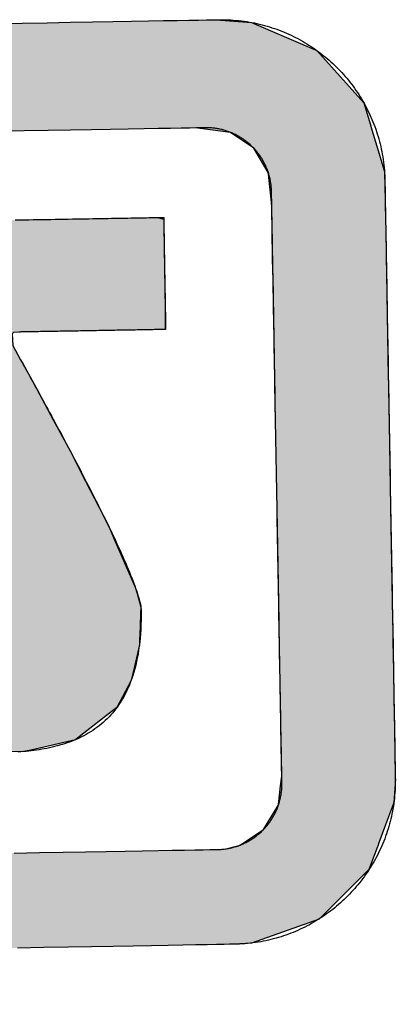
# Model space of a CAD drawing. Extents: x 1073 to 6773, y 5991 to 11616.
# Tile 29 of 58: x 3571 to 3623, y 8142 to 8277. Entities that reach past the tile are written whole.
import ezdxf

# ---------------------------------------------------------------- set-up
doc = ezdxf.new("R2010")
doc.units = 0
doc.layers.get('0').update_dxf_attribs({"linetype": 'CONTINUOUS'})
doc.layers.add('LOGO', color=7, linetype='CONTINUOUS')

# ---------------------------------------------------------------- blocks, each defined once
blk = doc.blocks.new('*U13')
at = {"layer": 'LOGO', "color": 8, "linetype": 'CONTINUOUS'}
for p, q in [((71.417, 31.226), (72.119, 31.16)), ((72.119, 31.16), (73.405, 30.582)), ((73.405, 30.582), (74.315, 29.53)), ((74.315, 29.53), (74.438, 29.093)), ((71.666, 28.992), (70.968, 29.093)), ((74.438, 29.093), (74.466, 28.992)), ((72.121, 28.669), (71.666, 28.992)), ((74.466, 28.992), (74.557, 28.669)), ((72.399, 28.183), (72.121, 28.669)), ((74.557, 28.669), (74.694, 28.183)), ((72.402, 28.152), (72.399, 28.183)), ((72.45, 27.592), (72.402, 28.152)), ((74.694, 28.183), (74.702, 28.152)), ((74.702, 28.152), (74.706, 27.592)), ((72.457, 27.508), (72.45, 27.592)), ((72.457, 26.978), (72.457, 27.508)), ((74.706, 27.592), (74.706, 27.508)), ((74.706, 27.508), (74.706, 26.978)), ((72.457, 26.957), (72.457, 26.978)), ((72.457, 26.172), (72.457, 26.957)), ((74.706, 26.978), (74.706, 26.957)), ((74.706, 26.957), (74.706, 26.172)), ((72.457, 26.139), (72.457, 26.172)), ((72.457, 24.098), (72.457, 26.139)), ((74.706, 26.172), (74.706, 26.139)), ((74.706, 26.139), (74.706, 24.098)), ((72.457, 23.986), (72.457, 24.098)), ((72.457, 21.525), (72.457, 23.986)), ((74.706, 24.098), (74.706, 23.986)), ((74.706, 23.986), (74.706, 21.525)), ((72.457, 19.301), (72.457, 21.525)), ((74.706, 21.525), (74.706, 19.301)), ((72.457, 19.153), (72.457, 19.301)), ((74.706, 19.301), (74.706, 19.153)), ((72.457, 17.358), (72.457, 19.153)), ((74.706, 19.153), (74.706, 17.358)), ((72.457, 17.262), (72.457, 17.358)), ((74.706, 17.358), (74.706, 17.262)), ((72.457, 16.671), (72.457, 17.262)), ((74.706, 17.262), (74.706, 16.671)), ((72.457, 16.62), (72.457, 16.671)), ((72.457, 16.247), (72.457, 16.62)), ((74.706, 16.671), (74.706, 16.62)), ((74.706, 16.62), (74.706, 16.247)), ((72.431, 16.046), (72.457, 16.238)), ((72.457, 16.238), (72.457, 16.247)), ((74.706, 16.238), (74.704, 16.046)), ((74.706, 16.247), (74.706, 16.238)), ((72.381, 15.678), (72.431, 16.046)), ((74.704, 16.046), (74.669, 15.678)), ((72.078, 15.19), (72.379, 15.661)), ((72.379, 15.661), (72.381, 15.678)), ((74.662, 15.661), (74.478, 15.19)), ((74.669, 15.678), (74.662, 15.661)), ((71.607, 14.889), (72.078, 15.19)), ((74.478, 15.19), (74.36, 14.889)), ((71.013, 14.811), (71.178, 14.811)), ((71.178, 14.811), (71.326, 14.821)), ((71.326, 14.821), (71.607, 14.889)), ((74.329, 14.811), (74.153, 14.36)), ((74.334, 14.821), (74.329, 14.811)), ((74.329, 14.811), (74.329, 14.811)), ((74.36, 14.889), (74.334, 14.821)), ((74.153, 14.36), (73.146, 13.4)), ((73.146, 13.4), (71.797, 12.948)), ((71.797, 12.948), (71.454, 12.931))]:
    blk.add_line(p, q, dxfattribs=at)
at = {"layer": 'LOGO', "color": 8, "linetype": 'CONTINUOUS', "extrusion": (0, 0, -1)}
for points in [[(-3.351, 31.226), (-72.119, 31.16), (-2.698, 31.16)], [(-3.351, 31.226), (-71.417, 31.226), (-72.119, 31.16)], [(-2.698, 31.16), (-73.405, 30.582), (-1.413, 30.582)], [(-2.698, 31.16), (-72.119, 31.16), (-73.405, 30.582)], [(-1.413, 30.582), (-74.315, 29.53), (-0.502, 29.53)], [(-1.413, 30.582), (-73.405, 30.582), (-74.315, 29.53)], [(-0.502, 29.53), (-74.438, 29.093), (-0.38, 29.093)], [(-0.502, 29.53), (-74.315, 29.53), (-74.438, 29.093)], [(-70.968, 29.093), (-74.466, 28.992), (-71.666, 28.992)], [(-70.968, 29.093), (-74.438, 29.093), (-74.466, 28.992)], [(-71.666, 28.992), (-74.557, 28.669), (-72.121, 28.669)], [(-71.666, 28.992), (-74.466, 28.992), (-74.557, 28.669)], [(-72.121, 28.669), (-74.694, 28.183), (-72.399, 28.183)], [(-72.121, 28.669), (-74.557, 28.669), (-74.694, 28.183)], [(-72.399, 28.183), (-74.702, 28.152), (-72.402, 28.152)], [(-72.399, 28.183), (-74.694, 28.183), (-74.702, 28.152)], [(-72.402, 28.152), (-74.706, 27.592), (-72.45, 27.592)], [(-72.402, 28.152), (-74.702, 28.152), (-74.706, 27.592)], [(-72.45, 27.592), (-74.706, 27.508), (-72.457, 27.508)], [(-72.45, 27.592), (-74.706, 27.592), (-74.706, 27.508)], [(-72.457, 27.508), (-74.706, 26.978), (-72.457, 26.978)], [(-72.457, 27.508), (-74.706, 27.508), (-74.706, 26.978)], [(-72.457, 26.978), (-74.706, 26.957), (-72.457, 26.957)], [(-72.457, 26.978), (-74.706, 26.978), (-74.706, 26.957)], [(-72.457, 26.957), (-74.706, 26.172), (-72.457, 26.172)], [(-72.457, 26.957), (-74.706, 26.957), (-74.706, 26.172)], [(-72.457, 26.172), (-74.706, 26.139), (-72.457, 26.139)], [(-72.457, 26.172), (-74.706, 26.172), (-74.706, 26.139)], [(-72.457, 26.139), (-74.706, 24.098), (-72.457, 24.098)], [(-72.457, 26.139), (-74.706, 26.139), (-74.706, 24.098)], [(-72.457, 24.098), (-74.706, 23.986), (-72.457, 23.986)], [(-72.457, 24.098), (-74.706, 24.098), (-74.706, 23.986)], [(-72.457, 23.986), (-74.706, 21.525), (-72.457, 21.525)], [(-72.457, 23.986), (-74.706, 23.986), (-74.706, 21.525)], [(-72.457, 21.525), (-74.706, 19.301), (-72.457, 19.301)], [(-72.457, 21.525), (-74.706, 21.525), (-74.706, 19.301)], [(-72.457, 19.301), (-74.706, 19.153), (-72.457, 19.153)], [(-72.457, 19.301), (-74.706, 19.301), (-74.706, 19.153)], [(-72.457, 19.153), (-74.706, 17.358), (-72.457, 17.358)], [(-72.457, 19.153), (-74.706, 19.153), (-74.706, 17.358)], [(-72.457, 17.358), (-74.706, 17.262), (-72.457, 17.262)], [(-72.457, 17.358), (-74.706, 17.358), (-74.706, 17.262)], [(-72.457, 17.262), (-74.706, 16.671), (-72.457, 16.671)], [(-72.457, 17.262), (-74.706, 17.262), (-74.706, 16.671)], [(-72.457, 16.671), (-74.706, 16.62), (-72.457, 16.62)], [(-72.457, 16.671), (-74.706, 16.671), (-74.706, 16.62)], [(-72.457, 16.62), (-74.706, 16.247), (-72.457, 16.247)], [(-72.457, 16.62), (-74.706, 16.62), (-74.706, 16.247)], [(-72.457, 16.238), (-74.704, 16.046), (-72.431, 16.046)], [(-72.457, 16.247), (-74.706, 16.238), (-72.457, 16.238)], [(-72.457, 16.247), (-74.706, 16.247), (-74.706, 16.238)], [(-72.457, 16.238), (-74.706, 16.238), (-74.704, 16.046)], [(-72.431, 16.046), (-74.669, 15.678), (-72.381, 15.678)], [(-72.431, 16.046), (-74.704, 16.046), (-74.669, 15.678)], [(-72.379, 15.661), (-74.478, 15.19), (-72.078, 15.19)], [(-72.381, 15.678), (-74.662, 15.661), (-72.379, 15.661)], [(-72.379, 15.661), (-74.662, 15.661), (-74.478, 15.19)], [(-72.381, 15.678), (-74.669, 15.678), (-74.662, 15.661)], [(-72.078, 15.19), (-74.36, 14.889), (-71.607, 14.889)], [(-72.078, 15.19), (-74.478, 15.19), (-74.36, 14.889)], [(-0.488, 14.811), (-74.153, 14.36), (-0.664, 14.36)], [(-0.488, 14.811), (-74.329, 14.811), (-74.153, 14.36)], [(-71.178, 14.811), (-74.329, 14.811), (-71.013, 14.811)], [(-71.326, 14.821), (-74.329, 14.811), (-71.178, 14.811)], [(-71.178, 14.811), (-74.329, 14.811), (-74.329, 14.811)], [(-71.607, 14.889), (-74.334, 14.821), (-71.326, 14.821)], [(-71.326, 14.821), (-74.334, 14.821), (-74.329, 14.811)], [(-71.607, 14.889), (-74.36, 14.889), (-74.334, 14.821)], [(-0.664, 14.36), (-73.146, 13.4), (-1.671, 13.4)], [(-0.664, 14.36), (-74.153, 14.36), (-73.146, 13.4)], [(-1.671, 13.4), (-71.797, 12.948), (-3.02, 12.948)], [(-1.671, 13.4), (-73.146, 13.4), (-71.797, 12.948)], [(-3.02, 12.948), (-71.454, 12.931), (-3.364, 12.931)], [(-3.02, 12.948), (-71.797, 12.948), (-71.454, 12.931)]]:
    blk.add_solid(points, dxfattribs=at)
blk = doc.blocks.new('*U17')
at = {"layer": 'LOGO', "color": 8, "linetype": 'CONTINUOUS'}
for p, q in [((63.456, 27.197), (64.133, 27.297)), ((64.133, 27.297), (64.387, 27.334)), ((64.387, 27.334), (64.463, 27.335)), ((70.189, 27.335), (70.19, 27.334)), ((70.19, 27.334), (70.311, 27.297)), ((70.311, 27.297), (70.311, 27.197)), ((62.695, 26.839), (63.456, 27.197)), ((70.311, 27.197), (70.311, 26.839)), ((62.06, 26.235), (62.666, 26.825)), ((62.666, 26.825), (62.695, 26.839)), ((70.311, 26.839), (70.311, 26.825)), ((70.311, 26.825), (70.311, 26.235)), ((61.95, 26.002), (62.06, 26.235)), ((70.311, 26.235), (70.311, 26.002)), ((61.684, 25.443), (61.95, 26.002)), ((70.311, 26.002), (70.306, 25.443)), ((61.65, 25.116), (61.684, 25.443)), ((70.306, 25.443), (70.303, 25.116)), ((61.622, 24.852), (61.646, 25.08)), ((61.646, 25.08), (61.649, 25.106)), ((61.649, 25.106), (61.65, 25.116)), ((67.295, 25.106), (67.267, 25.08)), ((67.267, 25.08), (67.276, 24.852)), ((67.502, 25.116), (67.295, 25.106)), ((61.593, 24.568), (61.622, 24.852)), ((67.276, 24.852), (67.427, 24.568)), ((61.584, 24.478), (61.593, 24.568)), ((67.427, 24.568), (67.474, 24.478)), ((61.69, 24.09), (61.584, 24.478)), ((67.474, 24.478), (67.68, 24.09)), ((61.887, 23.37), (61.69, 24.09)), ((67.68, 24.09), (68.054, 23.37)), ((62.185, 22.759), (61.887, 23.37)), ((68.054, 23.37), (68.372, 22.759)), ((62.485, 22.141), (62.185, 22.759)), ((68.372, 22.759), (68.674, 22.141)), ((62.968, 21.268), (62.485, 22.141)), ((68.674, 22.141), (69.102, 21.268)), ((63.151, 20.937), (62.968, 21.268)), ((69.102, 21.268), (69.24, 20.937)), ((63.6, 20.028), (63.151, 20.937)), ((69.24, 20.937), (69.621, 20.028)), ((63.662, 19.902), (63.6, 20.028)), ((63.746, 19.63), (63.662, 19.902)), ((69.621, 20.028), (69.653, 19.902)), ((69.653, 19.902), (69.724, 19.63)), ((63.789, 19.493), (63.746, 19.63)), ((63.808, 19.285), (63.789, 19.493)), ((69.716, 19.493), (69.705, 19.285)), ((69.724, 19.63), (69.716, 19.493)), ((59.591, 18.938), (59.598, 19.144)), ((63.706, 19.144), (63.809, 19.211)), ((63.809, 19.211), (63.808, 19.285)), ((69.697, 19.144), (69.686, 18.938)), ((69.701, 19.211), (69.697, 19.144)), ((69.705, 19.285), (69.701, 19.211)), ((59.591, 18.889), (59.591, 18.938)), ((69.686, 18.938), (69.683, 18.889)), ((59.591, 18.459), (59.591, 18.889)), ((69.683, 18.889), (69.575, 18.459)), ((59.591, 18.184), (59.591, 18.459)), ((69.575, 18.459), (69.506, 18.184)), ((59.591, 17.656), (59.591, 18.184)), ((69.506, 18.184), (69.214, 17.656)), ((59.591, 17.591), (59.591, 17.656)), ((59.591, 17.112), (59.591, 17.591)), ((69.127, 17.591), (68.488, 17.112)), ((69.214, 17.656), (69.127, 17.591)), ((59.591, 17.032), (59.591, 17.112)), ((59.591, 16.841), (59.591, 17.032)), ((68.382, 17.032), (67.493, 16.841)), ((68.488, 17.112), (68.382, 17.032)), ((59.747, 16.82), (59.591, 16.841)), ((65.932, 16.819), (65.745, 16.82)), ((66.073, 16.815), (65.932, 16.819)), ((66.371, 16.807), (66.073, 16.815)), ((67.372, 16.815), (66.371, 16.807)), ((67.39, 16.819), (67.372, 16.815)), ((67.391, 16.82), (67.39, 16.819)), ((67.493, 16.841), (67.391, 16.82))]:
    blk.add_line(p, q, dxfattribs=at)
at = {"layer": 'LOGO', "color": 8, "linetype": 'CONTINUOUS', "extrusion": (0, 0, -1)}
for points in [[(-64.133, 27.297), (-70.311, 27.197), (-63.456, 27.197)], [(-64.387, 27.334), (-70.311, 27.297), (-64.133, 27.297)], [(-64.133, 27.297), (-70.311, 27.297), (-70.311, 27.197)], [(-64.463, 27.335), (-70.19, 27.334), (-64.387, 27.334)], [(-64.387, 27.334), (-70.19, 27.334), (-70.311, 27.297)], [(-64.463, 27.335), (-70.189, 27.335), (-70.19, 27.334)], [(-63.456, 27.197), (-70.311, 26.839), (-62.695, 26.839)], [(-63.456, 27.197), (-70.311, 27.197), (-70.311, 26.839)], [(-62.666, 26.825), (-70.311, 26.235), (-62.06, 26.235)], [(-62.695, 26.839), (-70.311, 26.825), (-62.666, 26.825)], [(-62.666, 26.825), (-70.311, 26.825), (-70.311, 26.235)], [(-62.695, 26.839), (-70.311, 26.839), (-70.311, 26.825)], [(-62.06, 26.235), (-70.311, 26.002), (-61.95, 26.002)], [(-62.06, 26.235), (-70.311, 26.235), (-70.311, 26.002)], [(-61.95, 26.002), (-70.306, 25.443), (-61.684, 25.443)], [(-61.95, 26.002), (-70.311, 26.002), (-70.306, 25.443)], [(-61.684, 25.443), (-70.303, 25.116), (-61.65, 25.116)], [(-61.684, 25.443), (-70.306, 25.443), (-70.303, 25.116)], [(-61.646, 25.08), (-67.276, 24.852), (-61.622, 24.852)], [(-61.649, 25.106), (-67.267, 25.08), (-61.646, 25.08)], [(-61.646, 25.08), (-67.267, 25.08), (-67.276, 24.852)], [(-61.65, 25.116), (-67.295, 25.106), (-61.649, 25.106)], [(-61.649, 25.106), (-67.295, 25.106), (-67.267, 25.08)], [(-61.65, 25.116), (-67.502, 25.116), (-67.295, 25.106)], [(-61.622, 24.852), (-67.427, 24.568), (-61.593, 24.568)], [(-61.622, 24.852), (-67.276, 24.852), (-67.427, 24.568)], [(-61.593, 24.568), (-67.474, 24.478), (-61.584, 24.478)], [(-61.593, 24.568), (-67.427, 24.568), (-67.474, 24.478)], [(-61.584, 24.478), (-67.68, 24.09), (-61.69, 24.09)], [(-61.584, 24.478), (-67.474, 24.478), (-67.68, 24.09)], [(-61.69, 24.09), (-68.054, 23.37), (-61.887, 23.37)], [(-61.69, 24.09), (-67.68, 24.09), (-68.054, 23.37)], [(-61.887, 23.37), (-68.372, 22.759), (-62.185, 22.759)], [(-61.887, 23.37), (-68.054, 23.37), (-68.372, 22.759)], [(-62.185, 22.759), (-68.674, 22.141), (-62.485, 22.141)], [(-62.185, 22.759), (-68.372, 22.759), (-68.674, 22.141)], [(-62.485, 22.141), (-69.102, 21.268), (-62.968, 21.268)], [(-62.485, 22.141), (-68.674, 22.141), (-69.102, 21.268)], [(-62.968, 21.268), (-69.24, 20.937), (-63.151, 20.937)], [(-62.968, 21.268), (-69.102, 21.268), (-69.24, 20.937)], [(-63.151, 20.937), (-69.621, 20.028), (-63.6, 20.028)], [(-63.151, 20.937), (-69.24, 20.937), (-69.621, 20.028)], [(-63.6, 20.028), (-69.653, 19.902), (-63.662, 19.902)], [(-63.6, 20.028), (-69.621, 20.028), (-69.653, 19.902)], [(-63.662, 19.902), (-69.724, 19.63), (-63.746, 19.63)], [(-63.662, 19.902), (-69.653, 19.902), (-69.724, 19.63)], [(-63.746, 19.63), (-69.716, 19.493), (-63.789, 19.493)], [(-63.746, 19.63), (-69.724, 19.63), (-69.716, 19.493)], [(-63.789, 19.493), (-69.705, 19.285), (-63.808, 19.285)], [(-63.789, 19.493), (-69.716, 19.493), (-69.705, 19.285)], [(-59.598, 19.144), (-69.686, 18.938), (-59.591, 18.938)], [(-59.598, 19.144), (-69.697, 19.144), (-69.686, 18.938)], [(-63.809, 19.211), (-69.697, 19.144), (-63.706, 19.144)], [(-63.808, 19.285), (-69.701, 19.211), (-63.809, 19.211)], [(-63.808, 19.285), (-69.705, 19.285), (-69.701, 19.211)], [(-63.809, 19.211), (-69.701, 19.211), (-69.697, 19.144)], [(-59.591, 18.938), (-69.683, 18.889), (-59.591, 18.889)], [(-59.591, 18.938), (-69.686, 18.938), (-69.683, 18.889)], [(-59.591, 18.889), (-69.575, 18.459), (-59.591, 18.459)], [(-59.591, 18.889), (-69.683, 18.889), (-69.575, 18.459)], [(-59.591, 18.459), (-69.506, 18.184), (-59.591, 18.184)], [(-59.591, 18.459), (-69.575, 18.459), (-69.506, 18.184)], [(-59.591, 18.184), (-69.214, 17.656), (-59.591, 17.656)], [(-59.591, 18.184), (-69.506, 18.184), (-69.214, 17.656)], [(-59.591, 17.656), (-69.127, 17.591), (-59.591, 17.591)], [(-59.591, 17.656), (-69.214, 17.656), (-69.127, 17.591)], [(-59.591, 17.591), (-68.488, 17.112), (-59.591, 17.112)], [(-59.591, 17.591), (-69.127, 17.591), (-68.488, 17.112)], [(-59.591, 17.112), (-68.382, 17.032), (-59.591, 17.032)], [(-59.591, 17.112), (-68.488, 17.112), (-68.382, 17.032)], [(-59.591, 17.032), (-67.493, 16.841), (-59.591, 16.841)], [(-59.591, 17.032), (-68.382, 17.032), (-67.493, 16.841)], [(-59.591, 16.841), (-67.391, 16.82), (-59.747, 16.82)], [(-59.591, 16.841), (-67.493, 16.841), (-67.391, 16.82)], [(-65.745, 16.82), (-67.39, 16.819), (-65.932, 16.819)], [(-65.745, 16.82), (-67.391, 16.82), (-67.39, 16.819)], [(-65.932, 16.819), (-67.372, 16.815), (-66.073, 16.815)], [(-65.932, 16.819), (-67.39, 16.819), (-67.372, 16.815)], [(-66.073, 16.815), (-67.372, 16.815), (-66.371, 16.807)]]:
    blk.add_solid(points, dxfattribs=at)
blk = doc.blocks.new('KLAUS')
at = {"layer": 'LOGO'}
for points in [[(67.047, 31.226, 0), (67.572, 31.226, 0), (68.068, 31.226, 0), (68.533, 31.226, 0), (68.967, 31.226, 0), (69.37, 31.226, 0), (69.74, 31.226, 0), (70.076, 31.226, 0), (70.378, 31.226, 0), (70.645, 31.226, 0), (70.876, 31.226, 0), (71.07, 31.226, 0), (71.226, 31.226, 0), (71.344, 31.226, 0), (71.423, 31.226, 0), (71.462, 31.226, 0), (71.496, 31.225, 0), (71.55, 31.224, 0), (71.603, 31.223, 0), (71.656, 31.22, 0), (71.71, 31.216, 0), (71.763, 31.212, 0), (71.815, 31.207, 0), (71.868, 31.201, 0), (71.92, 31.194, 0), (71.971, 31.186, 0), (72.023, 31.178, 0), (72.074, 31.169, 0), (72.125, 31.158, 0), (72.176, 31.148, 0), (72.226, 31.136, 0), (72.277, 31.123, 0), (72.326, 31.11, 0), (72.376, 31.096, 0), (72.425, 31.081, 0), (72.474, 31.066, 0), (72.522, 31.049, 0), (72.57, 31.032, 0), (72.618, 31.015, 0), (72.666, 30.996, 0), (72.713, 30.977, 0), (72.76, 30.957, 0), (72.806, 30.936, 0), (72.852, 30.915, 0), (72.897, 30.893, 0), (72.942, 30.87, 0), (72.987, 30.847, 0), (73.032, 30.823, 0), (73.076, 30.798, 0), (73.119, 30.773, 0), (73.162, 30.747, 0), (73.205, 30.72, 0), (73.247, 30.693, 0), (73.289, 30.665, 0), (73.33, 30.636, 0), (73.371, 30.607, 0), (73.411, 30.577, 0), (73.451, 30.547, 0), (73.49, 30.516, 0), (73.529, 30.484, 0), (73.567, 30.452, 0), (73.605, 30.419, 0), (73.642, 30.386, 0), (73.679, 30.352, 0), (73.716, 30.317, 0), (73.751, 30.282, 0), (73.787, 30.247, 0), (73.821, 30.211, 0), (73.855, 30.174, 0), (73.889, 30.137, 0), (73.922, 30.099, 0), (73.954, 30.061, 0), (73.986, 30.022, 0), (74.017, 29.983, 0), (74.048, 29.944, 0), (74.078, 29.903, 0), (74.107, 29.863, 0), (74.136, 29.822, 0), (74.164, 29.78, 0), (74.192, 29.738, 0), (74.219, 29.696, 0), (74.245, 29.653, 0), (74.27, 29.609, 0), (74.295, 29.566, 0), (74.32, 29.521, 0), (74.343, 29.477, 0), (74.366, 29.432, 0), (74.389, 29.386, 0), (74.41, 29.341, 0), (74.431, 29.294, 0), (74.451, 29.248, 0), (74.471, 29.201, 0), (74.489, 29.154, 0), (74.507, 29.106, 0), (74.525, 29.058, 0), (74.541, 29.009, 0), (74.557, 28.961, 0), (74.572, 28.912, 0), (74.586, 28.862, 0), (74.6, 28.813, 0), (74.612, 28.763, 0), (74.624, 28.712, 0), (74.636, 28.662, 0), (74.646, 28.611, 0), (74.656, 28.559, 0), (74.664, 28.508, 0), (74.672, 28.456, 0), (74.68, 28.404, 0), (74.686, 28.352, 0), (74.691, 28.299, 0), (74.696, 28.247, 0), (74.7, 28.194, 0), (74.703, 28.14, 0), (74.705, 28.087, 0), (74.706, 28.033, 0), (74.706, 27.985, 0), (74.706, 27.981, 0), (74.706, 27.97, 0), (74.706, 27.951, 0), (74.706, 27.926, 0), (74.706, 27.895, 0), (74.706, 27.857, 0), (74.706, 27.813, 0), (74.706, 27.762, 0), (74.706, 27.706, 0), (74.706, 27.644, 0), (74.706, 27.576, 0), (74.706, 27.502, 0), (74.706, 27.423, 0), (74.706, 27.339, 0), (74.706, 27.25, 0), (74.706, 27.155, 0), (74.706, 27.056, 0), (74.706, 26.953, 0), (74.706, 26.844, 0), (74.706, 26.731, 0), (74.706, 26.614, 0), (74.706, 26.493, 0), (74.706, 26.368, 0), (74.706, 26.239, 0), (74.706, 26.106, 0), (74.706, 25.97, 0), (74.706, 25.83, 0), (74.706, 25.687, 0), (74.706, 25.541, 0), (74.706, 25.392, 0), (74.706, 25.24, 0), (74.706, 25.085, 0), (74.706, 24.928, 0), (74.706, 24.769, 0), (74.706, 24.607, 0), (74.706, 24.443, 0), (74.706, 24.277, 0), (74.706, 24.11, 0), (74.706, 23.941, 0), (74.706, 23.77, 0), (74.706, 23.598, 0), (74.706, 23.424, 0), (74.706, 23.25, 0), (74.706, 23.074, 0), (74.706, 22.898, 0), (74.706, 22.721, 0), (74.706, 22.543, 0), (74.706, 22.365, 0), (74.706, 22.187, 0), (74.706, 22.009, 0), (74.706, 21.831, 0), (74.706, 21.653, 0), (74.706, 21.476, 0), (74.706, 21.298, 0), (74.706, 21.122, 0), (74.706, 20.946, 0), (74.706, 20.771, 0), (74.706, 20.598, 0), (74.706, 20.425, 0), (74.706, 20.254, 0), (74.706, 20.084, 0), (74.706, 19.916, 0), (74.706, 19.75, 0), (74.706, 19.586, 0), (74.706, 19.424, 0), (74.706, 19.264, 0), (74.706, 19.106, 0), (74.706, 18.951, 0), (74.706, 18.799, 0), (74.706, 18.649, 0), (74.706, 18.502, 0), (74.706, 18.358, 0), (74.706, 18.218, 0), (74.706, 18.081, 0), (74.706, 17.947, 0), (74.706, 17.817, 0), (74.706, 17.691, 0), (74.706, 17.569, 0), (74.706, 17.451, 0), (74.706, 17.337, 0), (74.706, 17.228, 0), (74.706, 17.123, 0), (74.706, 17.023, 0), (74.706, 16.927, 0), (74.706, 16.837, 0), (74.706, 16.752, 0), (74.706, 16.672, 0), (74.706, 16.597, 0), (74.706, 16.528, 0), (74.706, 16.464, 0), (74.706, 16.407, 0), (74.706, 16.355, 0), (74.706, 16.309, 0), (74.706, 16.27, 0), (74.706, 16.237, 0), (74.706, 16.21, 0), (74.706, 16.191, 0), (74.706, 16.178, 0), (74.706, 16.172, 0), (74.706, 16.136, 0), (74.705, 16.082, 0), (74.703, 16.028, 0), (74.701, 15.975, 0), (74.697, 15.922, 0), (74.692, 15.869, 0), (74.687, 15.816, 0), (74.681, 15.764, 0), (74.674, 15.712, 0), (74.666, 15.66, 0), (74.658, 15.609, 0), (74.648, 15.557, 0), (74.638, 15.507, 0), (74.627, 15.456, 0), (74.615, 15.405, 0), (74.603, 15.355, 0), (74.589, 15.306, 0), (74.575, 15.256, 0), (74.56, 15.207, 0), (74.545, 15.158, 0), (74.528, 15.11, 0), (74.511, 15.062, 0), (74.493, 15.014, 0), (74.475, 14.966, 0), (74.456, 14.919, 0), (74.436, 14.873, 0), (74.415, 14.826, 0), (74.393, 14.78, 0), (74.371, 14.735, 0), (74.349, 14.69, 0), (74.325, 14.645, 0), (74.301, 14.601, 0), (74.276, 14.557, 0), (74.251, 14.514, 0), (74.225, 14.471, 0), (74.198, 14.428, 0), (74.17, 14.386, 0), (74.142, 14.344, 0), (74.114, 14.303, 0), (74.084, 14.262, 0), (74.055, 14.222, 0), (74.024, 14.182, 0), (73.993, 14.143, 0), (73.961, 14.104, 0), (73.929, 14.066, 0), (73.896, 14.028, 0), (73.863, 13.991, 0), (73.829, 13.954, 0), (73.794, 13.918, 0), (73.759, 13.882, 0), (73.724, 13.847, 0), (73.687, 13.812, 0), (73.651, 13.778, 0), (73.614, 13.745, 0), (73.576, 13.712, 0), (73.537, 13.68, 0), (73.499, 13.648, 0), (73.46, 13.617, 0), (73.42, 13.586, 0), (73.38, 13.556, 0), (73.339, 13.527, 0), (73.298, 13.498, 0), (73.256, 13.47, 0), (73.214, 13.443, 0), (73.172, 13.416, 0), (73.129, 13.39, 0), (73.085, 13.364, 0), (73.041, 13.339, 0), (72.997, 13.315, 0), (72.953, 13.291, 0), (72.907, 13.269, 0), (72.862, 13.246, 0), (72.816, 13.225, 0), (72.77, 13.204, 0), (72.723, 13.184, 0), (72.676, 13.165, 0), (72.629, 13.146, 0), (72.581, 13.128, 0), (72.533, 13.111, 0), (72.485, 13.095, 0), (72.436, 13.079, 0), (72.387, 13.064, 0), (72.337, 13.05, 0), (72.288, 13.036, 0), (72.238, 13.024, 0), (72.187, 13.012, 0), (72.137, 13.001, 0), (72.086, 12.99, 0), (72.034, 12.981, 0), (71.983, 12.972, 0), (71.931, 12.964, 0), (71.879, 12.957, 0), (71.827, 12.951, 0), (71.774, 12.945, 0), (71.721, 12.941, 0), (71.668, 12.937, 0), (71.615, 12.934, 0), (71.562, 12.932, 0), (71.508, 12.931, 0), (71.465, 12.931, 0), (71.435, 12.931, 0), (71.365, 12.931, 0), (71.256, 12.931, 0), (71.108, 12.931, 0), (70.922, 12.931, 0), (70.699, 12.931, 0), (70.44, 12.931, 0), (70.146, 12.931, 0), (69.817, 12.931, 0), (69.455, 12.931, 0), (69.059, 12.931, 0), (68.632, 12.931, 0), (68.174, 12.931, 0), (67.685, 12.931, 0), (67.166, 12.931, 0)], [(67.129, 14.811, 0), (67.63, 14.811, 0), (68.102, 14.811, 0), (68.543, 14.811, 0), (68.953, 14.811, 0), (69.33, 14.811, 0), (69.675, 14.811, 0), (69.986, 14.811, 0), (70.263, 14.811, 0), (70.504, 14.811, 0), (70.709, 14.811, 0), (70.876, 14.811, 0), (71.006, 14.811, 0), (71.097, 14.811, 0), (71.149, 14.811, 0), (71.166, 14.811, 0), (71.188, 14.811, 0), (71.209, 14.812, 0), (71.231, 14.812, 0), (71.252, 14.814, 0), (71.273, 14.816, 0), (71.294, 14.817, 0), (71.315, 14.82, 0), (71.336, 14.822, 0), (71.357, 14.825, 0), (71.377, 14.829, 0), (71.398, 14.832, 0), (71.418, 14.836, 0), (71.439, 14.84, 0), (71.459, 14.845, 0), (71.479, 14.85, 0), (71.499, 14.855, 0), (71.519, 14.861, 0), (71.538, 14.866, 0), (71.558, 14.873, 0), (71.578, 14.879, 0), (71.597, 14.886, 0), (71.616, 14.893, 0), (71.635, 14.9, 0), (71.654, 14.908, 0), (71.673, 14.915, 0), (71.691, 14.924, 0), (71.71, 14.932, 0), (71.728, 14.941, 0), (71.746, 14.95, 0), (71.764, 14.959, 0), (71.782, 14.969, 0), (71.799, 14.978, 0), (71.817, 14.988, 0), (71.834, 14.999, 0), (71.851, 15.009, 0), (71.868, 15.02, 0), (71.885, 15.031, 0), (71.901, 15.043, 0), (71.918, 15.054, 0), (71.934, 15.066, 0), (71.95, 15.078, 0), (71.966, 15.091, 0), (71.981, 15.103, 0), (71.997, 15.116, 0), (72.012, 15.129, 0), (72.027, 15.142, 0), (72.042, 15.156, 0), (72.056, 15.169, 0), (72.071, 15.183, 0), (72.085, 15.197, 0), (72.099, 15.212, 0), (72.113, 15.226, 0), (72.126, 15.241, 0), (72.139, 15.256, 0), (72.152, 15.271, 0), (72.165, 15.287, 0), (72.178, 15.302, 0), (72.19, 15.318, 0), (72.202, 15.334, 0), (72.214, 15.35, 0), (72.226, 15.367, 0), (72.237, 15.383, 0), (72.248, 15.4, 0), (72.259, 15.417, 0), (72.269, 15.434, 0), (72.28, 15.451, 0), (72.29, 15.469, 0), (72.3, 15.486, 0), (72.309, 15.504, 0), (72.318, 15.522, 0), (72.327, 15.54, 0), (72.336, 15.559, 0), (72.345, 15.577, 0), (72.353, 15.595, 0), (72.361, 15.614, 0), (72.368, 15.633, 0), (72.376, 15.652, 0), (72.382, 15.671, 0), (72.389, 15.691, 0), (72.396, 15.71, 0), (72.402, 15.73, 0), (72.407, 15.749, 0), (72.413, 15.769, 0), (72.418, 15.789, 0), (72.423, 15.809, 0), (72.428, 15.829, 0), (72.432, 15.85, 0), (72.436, 15.87, 0), (72.439, 15.891, 0), (72.443, 15.912, 0), (72.446, 15.932, 0), (72.448, 15.953, 0), (72.451, 15.974, 0), (72.453, 15.995, 0), (72.454, 16.016, 0), (72.456, 16.038, 0), (72.457, 16.059, 0), (72.457, 16.08, 0), (72.457, 16.102, 0), (72.457, 16.109, 0), (72.457, 16.118, 0), (72.457, 16.134, 0), (72.457, 16.156, 0), (72.457, 16.185, 0), (72.457, 16.221, 0), (72.457, 16.262, 0), (72.457, 16.31, 0), (72.457, 16.364, 0), (72.457, 16.424, 0), (72.457, 16.489, 0), (72.457, 16.56, 0), (72.457, 16.636, 0), (72.457, 16.718, 0), (72.457, 16.805, 0), (72.457, 16.896, 0), (72.457, 16.993, 0), (72.457, 17.094, 0), (72.457, 17.2, 0), (72.457, 17.31, 0), (72.457, 17.425, 0), (72.457, 17.543, 0), (72.457, 17.666, 0), (72.457, 17.792, 0), (72.457, 17.922, 0), (72.457, 18.056, 0), (72.457, 18.193, 0), (72.457, 18.334, 0), (72.457, 18.477, 0), (72.457, 18.624, 0), (72.457, 18.773, 0), (72.457, 18.925, 0), (72.457, 19.08, 0), (72.457, 19.237, 0), (72.457, 19.396, 0), (72.457, 19.558, 0), (72.457, 19.721, 0), (72.457, 19.886, 0), (72.457, 20.053, 0), (72.457, 20.222, 0), (72.457, 20.392, 0), (72.457, 20.563, 0), (72.457, 20.735, 0), (72.457, 20.909, 0), (72.457, 21.083, 0), (72.457, 21.258, 0), (72.457, 21.433, 0), (72.457, 21.609, 0), (72.457, 21.785, 0), (72.457, 21.962, 0), (72.457, 22.138, 0), (72.457, 22.314, 0), (72.457, 22.49, 0), (72.457, 22.666, 0), (72.457, 22.84, 0), (72.457, 23.015, 0), (72.457, 23.188, 0), (72.457, 23.36, 0), (72.457, 23.531, 0), (72.457, 23.701, 0), (72.457, 23.869, 0), (72.457, 24.036, 0), (72.457, 24.201, 0), (72.457, 24.365, 0), (72.457, 24.526, 0), (72.457, 24.685, 0), (72.457, 24.842, 0), (72.457, 24.996, 0), (72.457, 25.148, 0), (72.457, 25.297, 0), (72.457, 25.443, 0), (72.457, 25.586, 0), (72.457, 25.726, 0), (72.457, 25.863, 0), (72.457, 25.996, 0), (72.457, 26.126, 0), (72.457, 26.252, 0), (72.457, 26.374, 0), (72.457, 26.492, 0), (72.457, 26.607, 0), (72.457, 26.716, 0), (72.457, 26.822, 0), (72.457, 26.922, 0), (72.457, 27.018, 0), (72.457, 27.11, 0), (72.457, 27.196, 0), (72.457, 27.277, 0), (72.457, 27.352, 0), (72.457, 27.423, 0), (72.457, 27.487, 0), (72.457, 27.546, 0), (72.457, 27.6, 0), (72.457, 27.647, 0), (72.457, 27.688, 0), (72.457, 27.723, 0), (72.457, 27.751, 0), (72.457, 27.773, 0), (72.457, 27.788, 0), (72.457, 27.796, 0), (72.457, 27.805, 0), (72.457, 27.826, 0), (72.457, 27.848, 0), (72.456, 27.869, 0), (72.454, 27.89, 0), (72.453, 27.911, 0), (72.451, 27.932, 0), (72.448, 27.953, 0), (72.445, 27.974, 0), (72.442, 27.995, 0), (72.439, 28.016, 0), (72.436, 28.036, 0), (72.431, 28.057, 0), (72.427, 28.077, 0), (72.423, 28.097, 0), (72.418, 28.117, 0), (72.412, 28.137, 0), (72.407, 28.157, 0), (72.401, 28.177, 0), (72.395, 28.196, 0), (72.388, 28.216, 0), (72.382, 28.235, 0), (72.375, 28.254, 0), (72.367, 28.273, 0), (72.36, 28.292, 0), (72.352, 28.311, 0), (72.344, 28.329, 0), (72.335, 28.348, 0), (72.326, 28.366, 0), (72.317, 28.384, 0), (72.308, 28.402, 0), (72.299, 28.42, 0), (72.289, 28.437, 0), (72.279, 28.455, 0), (72.268, 28.472, 0), (72.258, 28.489, 0), (72.247, 28.506, 0), (72.236, 28.523, 0), (72.224, 28.539, 0), (72.213, 28.556, 0), (72.201, 28.572, 0), (72.189, 28.588, 0), (72.176, 28.604, 0), (72.164, 28.619, 0), (72.151, 28.634, 0), (72.138, 28.65, 0), (72.125, 28.665, 0), (72.111, 28.679, 0), (72.097, 28.694, 0), (72.083, 28.708, 0), (72.069, 28.722, 0), (72.055, 28.736, 0), (72.04, 28.75, 0), (72.025, 28.764, 0), (72.01, 28.777, 0), (71.995, 28.79, 0), (71.98, 28.802, 0), (71.964, 28.815, 0), (71.948, 28.827, 0), (71.932, 28.839, 0), (71.916, 28.851, 0), (71.9, 28.863, 0), (71.883, 28.874, 0), (71.866, 28.885, 0), (71.849, 28.896, 0), (71.832, 28.907, 0), (71.815, 28.917, 0), (71.797, 28.927, 0), (71.78, 28.937, 0), (71.762, 28.946, 0), (71.744, 28.955, 0), (71.726, 28.964, 0), (71.708, 28.973, 0), (71.689, 28.981, 0), (71.671, 28.99, 0), (71.652, 28.997, 0), (71.633, 29.005, 0), (71.614, 29.012, 0), (71.595, 29.019, 0), (71.575, 29.026, 0), (71.556, 29.032, 0), (71.536, 29.038, 0), (71.517, 29.044, 0), (71.497, 29.05, 0), (71.477, 29.055, 0), (71.457, 29.06, 0), (71.436, 29.064, 0), (71.416, 29.068, 0), (71.396, 29.072, 0), (71.375, 29.076, 0), (71.354, 29.079, 0), (71.334, 29.082, 0), (71.313, 29.085, 0), (71.292, 29.087, 0), (71.271, 29.089, 0), (71.249, 29.09, 0), (71.228, 29.092, 0), (71.207, 29.093, 0), (71.185, 29.093, 0), (71.164, 29.093, 0), (71.145, 29.093, 0), (71.089, 29.093, 0), (70.994, 29.093, 0), (70.859, 29.093, 0), (70.688, 29.093, 0), (70.479, 29.093, 0), (70.234, 29.093, 0), (69.953, 29.093, 0), (69.638, 29.093, 0), (69.29, 29.093, 0), (68.909, 29.093, 0), (68.495, 29.093, 0), (68.051, 29.093, 0), (67.576, 29.093, 0), (67.071, 29.093, 0)], [(67.37, 27.334, 0), (67.459, 27.334, 0), (67.548, 27.334, 0), (67.637, 27.334, 0), (67.726, 27.334, 0), (67.815, 27.334, 0), (67.903, 27.334, 0), (67.99, 27.334, 0), (68.078, 27.334, 0), (68.164, 27.334, 0), (68.25, 27.334, 0), (68.335, 27.334, 0), (68.42, 27.334, 0), (68.503, 27.334, 0), (68.586, 27.334, 0), (68.668, 27.334, 0), (68.748, 27.334, 0), (68.828, 27.334, 0), (68.906, 27.334, 0), (68.982, 27.334, 0), (69.058, 27.334, 0), (69.132, 27.334, 0), (69.204, 27.334, 0), (69.275, 27.334, 0), (69.344, 27.334, 0), (69.412, 27.334, 0), (69.477, 27.334, 0), (69.541, 27.334, 0), (69.602, 27.334, 0), (69.662, 27.334, 0), (69.72, 27.334, 0), (69.775, 27.334, 0), (69.828, 27.334, 0), (69.879, 27.334, 0), (69.927, 27.334, 0), (69.973, 27.334, 0), (70.016, 27.334, 0), (70.056, 27.334, 0), (70.094, 27.334, 0), (70.129, 27.334, 0), (70.162, 27.334, 0), (70.191, 27.334, 0), (70.217, 27.334, 0), (70.24, 27.334, 0), (70.26, 27.334, 0), (70.277, 27.334, 0), (70.291, 27.334, 0), (70.301, 27.334, 0), (70.308, 27.334, 0), (70.311, 27.334, 0), (70.311, 27.319, 0), (70.311, 27.295, 0), (70.311, 27.27, 0), (70.311, 27.246, 0), (70.311, 27.222, 0), (70.311, 27.198, 0), (70.311, 27.175, 0), (70.311, 27.151, 0), (70.311, 27.128, 0), (70.311, 27.105, 0), (70.311, 27.082, 0), (70.311, 27.059, 0), (70.311, 27.036, 0), (70.311, 27.013, 0), (70.311, 26.991, 0), (70.311, 26.968, 0), (70.311, 26.946, 0), (70.311, 26.924, 0), (70.311, 26.902, 0), (70.311, 26.88, 0), (70.311, 26.858, 0), (70.311, 26.837, 0), (70.311, 26.815, 0), (70.311, 26.794, 0), (70.311, 26.772, 0), (70.311, 26.751, 0), (70.311, 26.73, 0), (70.311, 26.709, 0), (70.311, 26.687, 0), (70.311, 26.666, 0), (70.311, 26.645, 0), (70.311, 26.624, 0), (70.311, 26.604, 0), (70.311, 26.583, 0), (70.311, 26.562, 0), (70.311, 26.541, 0), (70.311, 26.52, 0), (70.311, 26.5, 0), (70.311, 26.479, 0), (70.311, 26.458, 0), (70.311, 26.438, 0), (70.311, 26.417, 0), (70.311, 26.396, 0), (70.311, 26.376, 0), (70.311, 26.355, 0), (70.311, 26.335, 0), (70.311, 26.314, 0), (70.311, 26.293, 0), (70.311, 26.273, 0), (70.311, 26.252, 0), (70.311, 26.231, 0), (70.311, 26.21, 0), (70.311, 26.189, 0), (70.311, 26.169, 0), (70.311, 26.148, 0), (70.311, 26.127, 0), (70.311, 26.106, 0), (70.311, 26.085, 0), (70.311, 26.064, 0), (70.311, 26.042, 0), (70.311, 26.021, 0), (70.311, 26, 0), (70.311, 25.978, 0), (70.311, 25.956, 0), (70.311, 25.935, 0), (70.311, 25.913, 0), (70.311, 25.891, 0), (70.311, 25.869, 0), (70.311, 25.847, 0), (70.311, 25.825, 0), (70.311, 25.803, 0), (70.311, 25.78, 0), (70.311, 25.758, 0), (70.311, 25.735, 0), (70.311, 25.712, 0), (70.311, 25.689, 0), (70.311, 25.666, 0), (70.311, 25.642, 0), (70.311, 25.619, 0), (70.311, 25.595, 0), (70.311, 25.572, 0), (70.311, 25.548, 0), (70.311, 25.523, 0), (70.311, 25.499, 0), (70.311, 25.475, 0), (70.311, 25.45, 0), (70.311, 25.425, 0), (70.311, 25.4, 0), (70.311, 25.375, 0), (70.311, 25.349, 0), (70.311, 25.323, 0), (70.311, 25.297, 0), (70.311, 25.271, 0), (70.311, 25.245, 0), (70.311, 25.218, 0), (70.311, 25.192, 0), (70.311, 25.164, 0), (70.311, 25.137, 0), (70.311, 25.116, 0), (70.31, 25.116, 0), (70.307, 25.116, 0), (70.302, 25.116, 0), (70.295, 25.116, 0), (70.287, 25.116, 0), (70.276, 25.116, 0), (70.265, 25.116, 0), (70.251, 25.116, 0), (70.237, 25.116, 0), (70.22, 25.116, 0), (70.203, 25.116, 0), (70.183, 25.116, 0), (70.163, 25.116, 0), (70.141, 25.116, 0), (70.117, 25.116, 0), (70.093, 25.116, 0), (70.067, 25.116, 0), (70.04, 25.116, 0), (70.011, 25.116, 0), (69.982, 25.116, 0), (69.951, 25.116, 0), (69.92, 25.116, 0), (69.887, 25.116, 0), (69.854, 25.116, 0), (69.819, 25.116, 0), (69.784, 25.116, 0), (69.748, 25.116, 0), (69.71, 25.116, 0), (69.673, 25.116, 0), (69.634, 25.116, 0), (69.594, 25.116, 0), (69.555, 25.116, 0), (69.514, 25.116, 0), (69.472, 25.116, 0), (69.431, 25.116, 0), (69.388, 25.116, 0), (69.345, 25.116, 0), (69.302, 25.116, 0), (69.258, 25.116, 0), (69.214, 25.116, 0), (69.169, 25.116, 0), (69.125, 25.116, 0), (69.08, 25.116, 0), (69.034, 25.116, 0), (68.989, 25.116, 0), (68.943, 25.116, 0), (68.898, 25.116, 0), (68.852, 25.116, 0), (68.806, 25.116, 0), (68.76, 25.116, 0), (68.714, 25.116, 0), (68.669, 25.116, 0), (68.623, 25.116, 0), (68.578, 25.116, 0), (68.532, 25.116, 0), (68.487, 25.116, 0), (68.442, 25.116, 0), (68.398, 25.116, 0), (68.354, 25.116, 0), (68.31, 25.116, 0), (68.267, 25.116, 0), (68.224, 25.116, 0), (68.182, 25.116, 0), (68.14, 25.116, 0), (68.099, 25.116, 0), (68.058, 25.116, 0), (68.018, 25.116, 0), (67.978, 25.116, 0), (67.94, 25.116, 0), (67.902, 25.116, 0), (67.865, 25.116, 0), (67.829, 25.116, 0), (67.793, 25.116, 0), (67.759, 25.116, 0), (67.725, 25.116, 0), (67.693, 25.116, 0), (67.662, 25.116, 0), (67.631, 25.116, 0), (67.602, 25.116, 0), (67.574, 25.116, 0), (67.547, 25.116, 0), (67.521, 25.116, 0), (67.496, 25.116, 0), (67.473, 25.116, 0), (67.451, 25.116, 0), (67.431, 25.116, 0), (67.411, 25.116, 0)], [(67.393, 24.631, 0), (67.413, 24.594, 0), (67.433, 24.555, 0), (67.455, 24.515, 0), (67.478, 24.472, 0), (67.501, 24.428, 0), (67.525, 24.382, 0), (67.551, 24.334, 0), (67.577, 24.285, 0), (67.604, 24.234, 0), (67.632, 24.182, 0), (67.661, 24.128, 0), (67.69, 24.072, 0), (67.72, 24.015, 0), (67.751, 23.957, 0), (67.782, 23.897, 0), (67.814, 23.836, 0), (67.847, 23.774, 0), (67.88, 23.711, 0), (67.914, 23.647, 0), (67.948, 23.581, 0), (67.983, 23.515, 0), (68.018, 23.448, 0), (68.053, 23.379, 0), (68.089, 23.31, 0), (68.125, 23.24, 0), (68.162, 23.17, 0), (68.198, 23.099, 0), (68.235, 23.026, 0), (68.272, 22.954, 0), (68.31, 22.881, 0), (68.347, 22.807, 0), (68.385, 22.733, 0), (68.423, 22.659, 0), (68.46, 22.584, 0), (68.498, 22.509, 0), (68.536, 22.434, 0), (68.574, 22.359, 0), (68.611, 22.283, 0), (68.649, 22.208, 0), (68.686, 22.132, 0), (68.724, 22.057, 0), (68.761, 21.981, 0), (68.798, 21.906, 0), (68.834, 21.831, 0), (68.871, 21.756, 0), (68.906, 21.681, 0), (68.942, 21.607, 0), (68.977, 21.533, 0), (69.012, 21.459, 0), (69.047, 21.386, 0), (69.081, 21.314, 0), (69.114, 21.242, 0), (69.147, 21.171, 0), (69.179, 21.1, 0), (69.211, 21.031, 0), (69.242, 20.962, 0), (69.272, 20.894, 0), (69.302, 20.826, 0), (69.331, 20.76, 0), (69.359, 20.695, 0), (69.386, 20.631, 0), (69.413, 20.568, 0), (69.439, 20.506, 0), (69.464, 20.445, 0), (69.488, 20.386, 0), (69.511, 20.328, 0), (69.533, 20.271, 0), (69.554, 20.215, 0), (69.574, 20.162, 0), (69.593, 20.109, 0), (69.611, 20.058, 0), (69.627, 20.009, 0), (69.643, 19.962, 0), (69.657, 19.916, 0), (69.67, 19.872, 0), (69.682, 19.83, 0), (69.692, 19.79, 0), (69.702, 19.751, 0), (69.71, 19.715, 0), (69.716, 19.681, 0), (69.721, 19.648, 0), (69.725, 19.618, 0), (69.727, 19.59, 0), (69.728, 19.559, 0), (69.727, 19.464, 0), (69.724, 19.371, 0), (69.72, 19.28, 0), (69.715, 19.192, 0), (69.708, 19.105, 0), (69.7, 19.02, 0), (69.69, 18.938, 0), (69.679, 18.858, 0), (69.666, 18.779, 0), (69.653, 18.703, 0), (69.637, 18.628, 0), (69.621, 18.556, 0), (69.603, 18.485, 0), (69.584, 18.416, 0), (69.564, 18.349, 0), (69.543, 18.285, 0), (69.52, 18.221, 0), (69.496, 18.16, 0), (69.472, 18.1, 0), (69.445, 18.042, 0), (69.418, 17.986, 0), (69.39, 17.931, 0), (69.361, 17.879, 0), (69.331, 17.827, 0), (69.3, 17.778, 0), (69.268, 17.73, 0), (69.234, 17.683, 0), (69.201, 17.638, 0), (69.166, 17.595, 0), (69.13, 17.553, 0), (69.093, 17.512, 0), (69.056, 17.474, 0), (69.017, 17.436, 0), (68.978, 17.4, 0), (68.938, 17.365, 0), (68.898, 17.331, 0), (68.856, 17.299, 0), (68.814, 17.268, 0), (68.772, 17.238, 0), (68.729, 17.21, 0), (68.685, 17.183, 0), (68.64, 17.157, 0), (68.595, 17.132, 0), (68.549, 17.108, 0), (68.503, 17.085, 0), (68.457, 17.064, 0), (68.409, 17.043, 0), (68.362, 17.024, 0), (68.314, 17.005, 0), (68.265, 16.988, 0), (68.216, 16.971, 0), (68.167, 16.956, 0), (68.118, 16.941, 0), (68.068, 16.927, 0), (68.018, 16.915, 0), (67.967, 16.902, 0), (67.917, 16.891, 0), (67.866, 16.881, 0), (67.815, 16.871, 0), (67.763, 16.862, 0), (67.712, 16.854, 0), (67.66, 16.846, 0), (67.609, 16.839, 0), (67.557, 16.833, 0), (67.505, 16.827, 0), (67.453, 16.822, 0), (67.401, 16.818, 0), (67.35, 16.814, 0), (67.298, 16.81, 0), (67.246, 16.807, 0)]]:
    blk.add_polyline3d(points, dxfattribs=at)
at = {"layer": 'LOGO', "color": 8, "linetype": 'CONTINUOUS'}
for name in ['*U13', '*U17']:
    blk.add_blockref(name, (0, 0), dxfattribs=at)

msp = doc.modelspace()

# ---------------------------------------------------------------- block references
at = {"xscale": 6.929133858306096, "yscale": 6.929133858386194, "zscale": 6.929133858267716, "rotation": 0.9999999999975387}
msp.add_blockref('KLAUS', (3107.26, 8051.98), dxfattribs=at)

doc.saveas('drawing.dxf')
